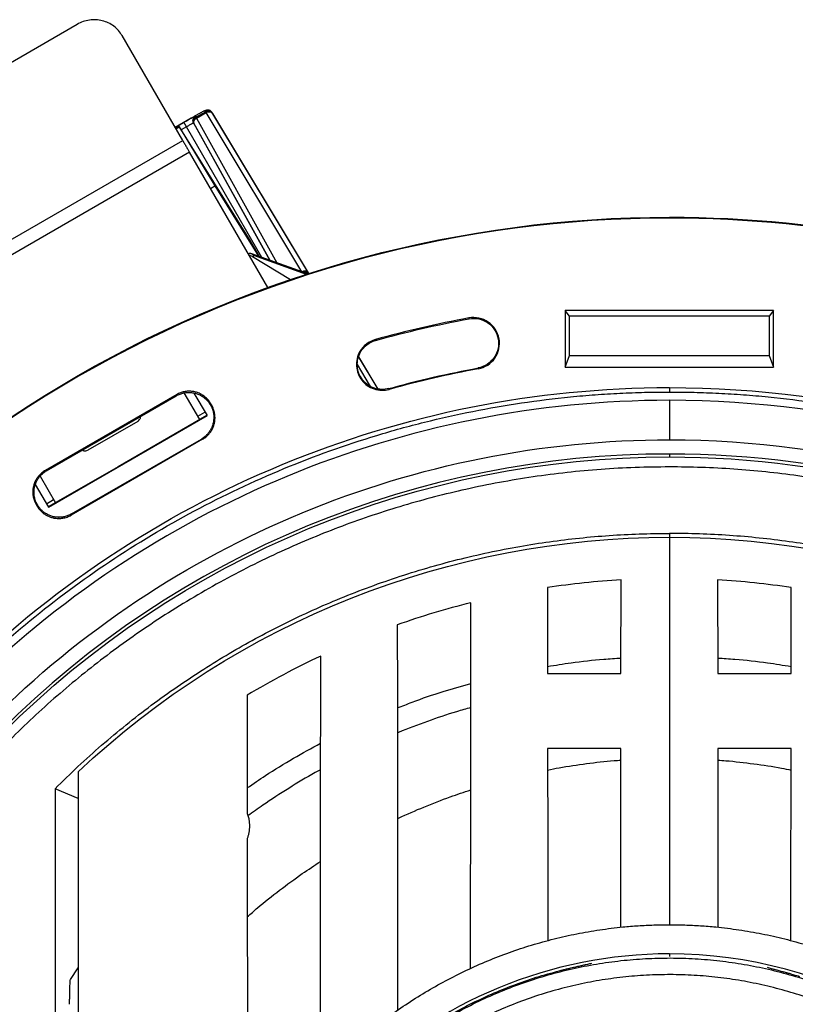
# Model space of a CAD drawing. Header units: millimetres. Extents: x 224 to 956, y 38 to 794.
# Tile 26 of 130: x 548 to 595, y 171 to 231. Entities that reach past the tile are written whole.
import ezdxf

# ---------------------------------------------------------------- set-up
doc = ezdxf.new("R2010")
doc.units = ezdxf.units.MM

msp = doc.modelspace()

# ---------------------------------------------------------------- linework, layer by layer
at = {"color": 7, "linetype": 'Continuous', "lineweight": 25}
for p, q in [((551.568, 230.363), (533.381, 219.863)), ((557.904, 223.389), (554.27, 229.683)), ((558.673, 224.848), (558.709, 224.784)), ((559.285, 225.116), (558.709, 224.784)), ((558.738, 224.734), (559.314, 225.066)), ((559.285, 225.116), (559.242, 225.191)), ((565.059, 215.496), (559.314, 225.066)), ((559.649, 225.085), (559.692, 225.011)), ((565.477, 215.386), (559.649, 225.085)), ((559.692, 225.011), (565.437, 215.44)), ((558.403, 224.725), (557.45, 224.175)), ((557.689, 224.218), (557.491, 224.104)), ((557.5, 224.088), (557.69, 224.198)), ((557.689, 224.218), (557.69, 224.198)), ((561.953, 217.376), (557.689, 224.218)), ((557.69, 224.198), (559.829, 220.661)), ((558.597, 224.378), (558.56, 224.442)), ((536.254, 210.889), (557.904, 223.389)), ((558.312, 222.683), (536.661, 210.183)), ((563.009, 214.546), (558.312, 222.683)), ((559.567, 220.509), (559.829, 220.661)), ((559.829, 220.661), (562.465, 216.432)), ((587.125, 218.725), (587.125, 218.777)), ((562.507, 216.417), (561.953, 217.376)), ((565.41, 215.371), (562.059, 216.578)), ((562.09, 216.415), (562.18, 216.474)), ((562.09, 216.415), (564.38, 215.033)), ((593.387, 213.177), (580.863, 213.177)), ((580.863, 213.177), (580.863, 209.777)), ((581.125, 212.828), (580.863, 213.177)), ((593.387, 213.177), (593.125, 212.828)), ((593.387, 209.777), (593.387, 213.177)), ((575.097, 212.672), (575.088, 212.724)), ((581.125, 210.477), (581.125, 212.828)), ((593.125, 212.828), (581.125, 212.828)), ((593.125, 212.828), (593.125, 210.477)), ((569.473, 211.427), (569.487, 211.377)), ((568.589, 210.681), (568.543, 210.708)), ((569.643, 208.452), (568.469, 210.407)), ((580.863, 209.777), (581.125, 210.477)), ((581.125, 210.477), (593.125, 210.477)), ((593.125, 210.477), (593.387, 209.777)), ((575.644, 209.722), (575.653, 209.671)), ((580.863, 209.777), (593.387, 209.777)), ((558.924, 206.622), (558.001, 208.221)), ((558.582, 208.215), (559.365, 206.858)), ((570.303, 208.435), (570.289, 208.486)), ((587.125, 208.545), (587.125, 208.277)), ((557.543, 208.124), (549.654, 203.569)), ((549.726, 203.55), (557.524, 208.052)), ((557.543, 208.124), (557.524, 208.052)), ((587.125, 207.777), (587.125, 205.406)), ((558.81, 206.819), (559.243, 207.069)), ((559.57, 207.504), (559.589, 207.575)), ((559.57, 207.504), (559.572, 207.5)), ((559.644, 207.481), (559.572, 207.5)), ((559.644, 207.481), (559.589, 207.575)), ((549.839, 201.358), (559.365, 206.858)), ((555.217, 206.507), (552.217, 204.775)), ((555.366, 206.785), (555.331, 206.804)), ((555.349, 206.814), (555.366, 206.785)), ((559.845, 206.731), (559.773, 206.751)), ((559.095, 205.435), (551.207, 200.88)), ((551.226, 200.952), (559.024, 205.454)), ((559.024, 205.454), (559.095, 205.435)), ((551.902, 204.785), (551.885, 204.814)), ((551.903, 204.825), (551.902, 204.785)), ((587.125, 204.552), (587.125, 204.377)), ((549.726, 203.55), (549.654, 203.569)), ((549.341, 203.221), (550.264, 201.622)), ((549.055, 202.715), (549.839, 201.358)), ((549.717, 201.569), (550.15, 201.819)), ((549.106, 201.523), (549.16, 201.429)), ((549.106, 201.523), (549.178, 201.504)), ((549.18, 201.5), (549.16, 201.429)), ((549.18, 201.5), (549.178, 201.504)), ((550.476, 200.751), (550.457, 200.679)), ((551.207, 200.88), (551.226, 200.952)), ((587.125, 199.549), (587.125, 176.277)), ((584.221, 191.368), (584.226, 196.992)), ((590.024, 196.992), (590.029, 191.368)), ((579.807, 196.531), (579.812, 191.368)), ((594.438, 191.368), (594.442, 196.531)), ((584.207, 176.127), (584.217, 186.856)), ((590.033, 186.856), (590.043, 176.127)), ((550.243, 184.444), (550.243, 111.11)), ((551.625, 183.867), (550.243, 184.444)), ((582.408, 173.951), (582.473, 173.966)), ((551.166, 172.993), (551.625, 173.682)), ((592.995, 173.72), (593.059, 173.702))]:
    msp.add_line(p, q, dxfattribs=at)
at = {"color": 8, "linetype": 'Continuous', "lineweight": 25}
for p, q in [((557.458, 224.162), (557.977, 224.462)), ((558.127, 224.202), (557.812, 224.02)), ((562.653, 216.364), (558.127, 224.202)), ((558.56, 224.442), (563.134, 216.191)), ((563.142, 216.188), (558.597, 224.378)), ((558.738, 224.734), (563.565, 216.036)), ((565.33, 215.339), (562.18, 216.474)), ((565.471, 215.384), (565.437, 215.44)), ((568.465, 210.392), (569.629, 208.454)), ((569.186, 208.608), (568.392, 209.93)), ((587.125, 199.784), (587.125, 199.549)), ((587.125, 174.527), (587.125, 174.377))]:
    msp.add_line(p, q, dxfattribs=at)
at = {"color": 7, "linetype": 'Continuous', "lineweight": 25, "flags": 128}
msp.add_lwpolyline([(559.357, 206.872), (554.022, 203.792), (549.831, 201.372)], dxfattribs=at)
at = {"color": 7, "linetype": 'Continuous', "lineweight": 25}
for points, knots in [([(554.27, 229.683), (554.2, 229.789), (554.061, 230.002), (553.774, 230.259), (553.445, 230.459), (553.08, 230.59), (552.695, 230.648), (552.304, 230.63), (551.919, 230.541), (551.685, 230.423), (551.568, 230.363)], [0, 0, 0, 0, 0.125, 0.25, 0.375, 0.5, 0.625, 0.75, 0.875, 1, 1, 1, 1]), ([(558.673, 224.848), (558.67, 224.847), (558.664, 224.846), (558.625, 224.826), (558.56, 224.791), (558.469, 224.742), (558.359, 224.68), (558.234, 224.61), (558.106, 224.536), (558.019, 224.486), (557.977, 224.462)], [0, 0, 0, 0, 0.116514, 0.240009, 0.368641, 0.500001, 0.631359, 0.759987, 0.883483, 1, 1, 1, 1]), ([(558.403, 224.725), (558.453, 224.754), (558.558, 224.815), (558.713, 224.903), (558.863, 224.988), (558.997, 225.063), (559.106, 225.123), (559.185, 225.164), (559.232, 225.188), (559.239, 225.19), (559.242, 225.191)], [0, 0, 0, 0, 0.116515, 0.24001, 0.368642, 0.500001, 0.631358, 0.759987, 0.883484, 1, 1, 1, 1]), ([(558.56, 224.442), (558.545, 224.477), (558.523, 224.53), (558.521, 224.608), (558.531, 224.669), (558.554, 224.725), (558.595, 224.792), (558.642, 224.825), (558.673, 224.848)], [0, 0, 0, 0, 0.2396977, 0.3685124, 0.5000017, 0.6314817, 0.7603059, 1, 1, 1, 1]), ([(558.709, 224.784), (558.678, 224.76), (558.615, 224.714), (558.564, 224.606), (558.552, 224.487), (558.582, 224.415), (558.597, 224.378)], [0, 0, 0, 0, 0.249996, 0.5, 0.749991, 1, 1, 1, 1]), ([(558.709, 224.784), (558.711, 224.781), (558.714, 224.776), (558.73, 224.748), (558.738, 224.734)], [0, 0, 0, 0, 0.500009, 1, 1, 1, 1]), ([(559.242, 225.191), (559.276, 225.206), (559.329, 225.229), (559.407, 225.232), (559.468, 225.223), (559.525, 225.202), (559.592, 225.161), (559.627, 225.115), (559.649, 225.085)], [0, 0, 0, 0, 0.239696, 0.368514, 0.5, 0.631482, 0.760301, 1, 1, 1, 1]), ([(559.692, 225.011), (559.669, 225.042), (559.621, 225.104), (559.512, 225.153), (559.393, 225.163), (559.321, 225.132), (559.285, 225.116)], [0, 0, 0, 0, 0.2500049, 0.5000002, 0.7499992, 1, 1, 1, 1]), ([(559.314, 225.066), (559.306, 225.08), (559.29, 225.108), (559.287, 225.113), (559.285, 225.116)], [0, 0, 0, 0, 0.499991, 1, 1, 1, 1]), ([(559.314, 225.066), (559.337, 225.078), (559.38, 225.1), (559.455, 225.116), (559.54, 225.116), (559.632, 225.085), (559.672, 225.035), (559.692, 225.011)], [0, 0, 0, 0, 0.16759, 0.307065, 0.50084, 0.750421, 1, 1, 1, 1]), ([(557.977, 224.462), (557.98, 224.458), (557.983, 224.452), (558.002, 224.419), (558.021, 224.386), (558.045, 224.344), (558.08, 224.284), (558.109, 224.235), (558.127, 224.202)], [0, 0, 0, 0, 0.239693, 0.368518, 0.500006, 0.631484, 0.760307, 1, 1, 1, 1]), ([(558.56, 224.442), (558.553, 224.44), (558.539, 224.434), (558.439, 224.379), (558.296, 224.299), (558.183, 224.235), (558.127, 224.202)], [0, 0, 0, 0, 0.250002, 0.500003, 0.750001, 1, 1, 1, 1]), ([(558.597, 224.378), (558.586, 224.408), (558.563, 224.467), (558.582, 224.563), (558.625, 224.637), (558.676, 224.694), (558.716, 224.72), (558.738, 224.734)], [0, 0, 0, 0, 0.2495788, 0.4991577, 0.6929293, 0.8323974, 1, 1, 1, 1]), ([(557.904, 223.389), (557.942, 223.324), (558.017, 223.194), (558.129, 222.999), (558.233, 222.819), (558.286, 222.728), (558.312, 222.683)], [0, 0, 0, 0, 0.249996, 0.499997, 0.750002, 1, 1, 1, 1]), ([(587.125, 76.777), (574.662, 76.777), (562.418, 80.058), (540.832, 92.521), (531.868, 101.484), (519.406, 123.07), (516.125, 135.315), (516.125, 160.24), (519.406, 172.484), (531.868, 194.07), (540.832, 203.034), (562.418, 215.496), (574.662, 218.777), (587.125, 218.777)], [0, 0, 0, 0, 0.1666667, 0.1666667, 0.3333333, 0.3333333, 0.5, 0.5, 0.6666667, 0.6666667, 0.8333333, 0.8333333, 1, 1, 1, 1]), ([(587.125, 218.725), (574.671, 218.725), (562.436, 215.446), (540.866, 202.993), (531.909, 194.036), (519.456, 172.466), (516.177, 160.231), (516.177, 135.324), (519.456, 123.089), (531.909, 101.518), (540.866, 92.562), (562.436, 80.108), (574.671, 76.83), (587.125, 76.83)], [0, 0, 0, 0, 0.1666667, 0.1666667, 0.3333333, 0.3333333, 0.5, 0.5, 0.6666667, 0.6666667, 0.8333333, 0.8333333, 1, 1, 1, 1]), ([(587.125, 218.777), (605.955, 218.777), (624.015, 211.297), (650.644, 184.667), (658.125, 166.607), (658.125, 128.947), (650.644, 110.887), (624.015, 84.258), (605.955, 76.777), (587.125, 76.777)], [0, 0, 0, 0, 0.25, 0.25, 0.5, 0.5, 0.75, 0.75, 1, 1, 1, 1]), ([(587.125, 76.83), (605.941, 76.83), (623.987, 84.305), (650.597, 110.915), (658.072, 128.961), (658.072, 166.593), (650.597, 184.64), (623.987, 211.25), (605.941, 218.725), (587.125, 218.725)], [0, 0, 0, 0, 0.25, 0.25, 0.5, 0.5, 0.75, 0.75, 1, 1, 1, 1]), ([(562.064, 216.576), (562.042, 216.583), (562, 216.596), (561.933, 216.597), (561.878, 216.589), (561.85, 216.575), (561.841, 216.571)], [0, 0, 0, 0, 0.290417, 0.580825, 0.87123, 1, 1, 1, 1]), ([(562.18, 216.474), (562.164, 216.497), (562.133, 216.542), (562.087, 216.565), (562.064, 216.576)], [0, 0, 0, 0, 0.499985, 1, 1, 1, 1]), ([(562.09, 216.415), (562.054, 216.434), (561.998, 216.465), (561.923, 216.473), (561.896, 216.475)], [0, 0, 0, 0, 0.627768, 1, 1, 1, 1]), ([(565.437, 215.44), (565.418, 215.464), (565.389, 215.501), (565.329, 215.53), (565.276, 215.544), (565.22, 215.546), (565.145, 215.537), (565.093, 215.512), (565.059, 215.496)], [0, 0, 0, 0, 0.2396529, 0.3684904, 0.4999978, 0.6315106, 0.7603455, 1, 1, 1, 1]), ([(575.653, 209.671), (576.058, 209.746), (576.417, 209.979), (576.883, 210.657), (576.972, 211.075), (576.822, 211.885), (576.589, 212.243), (575.911, 212.71), (575.493, 212.799), (575.088, 212.724)], [0, 0, 0, 0, 0.25, 0.25, 0.5, 0.5, 0.75, 0.75, 1, 1, 1, 1]), ([(575.097, 212.672), (575.488, 212.745), (575.892, 212.659), (576.548, 212.208), (576.773, 211.862), (576.918, 211.079), (576.832, 210.675), (576.381, 210.02), (576.035, 209.795), (575.644, 209.722)], [0, 0, 0, 0, 0.25, 0.25, 0.5, 0.5, 0.75, 0.75, 1, 1, 1, 1]), ([(568.543, 210.708), (568.389, 210.441), (568.318, 210.134), (568.36, 209.519), (568.472, 209.225), (568.849, 208.737), (569.106, 208.555), (569.691, 208.361), (570.006, 208.353), (570.303, 208.435)], [0, 0, 0, 0, 0.25, 0.25, 0.5, 0.5, 0.75, 0.75, 1, 1, 1, 1]), ([(570.289, 208.486), (570.002, 208.406), (569.698, 208.414), (569.132, 208.602), (568.884, 208.778), (568.52, 209.249), (568.411, 209.533), (568.371, 210.127), (568.44, 210.424), (568.589, 210.681)], [0, 0, 0, 0, 0.25, 0.25, 0.5, 0.5, 0.75, 0.75, 1, 1, 1, 1]), ([(587.125, 87.009), (571.009, 87.009), (555.551, 93.412), (532.759, 116.204), (526.357, 131.661), (526.357, 163.893), (532.759, 179.351), (555.551, 202.143), (571.009, 208.545), (587.125, 208.545)], [0, 0, 0, 0, 0.25, 0.25, 0.5, 0.5, 0.75, 0.75, 1, 1, 1, 1]), ([(587.125, 87.277), (586.877, 87.278), (586.382, 87.28), (585.64, 87.294), (584.898, 87.317), (584.156, 87.349), (583.415, 87.39), (582.674, 87.44), (581.934, 87.499), (580.456, 87.635), (578.244, 87.908), (575.317, 88.416), (572.419, 89.067), (568.602, 90.123), (563.935, 91.793), (558.559, 94.335), (553.459, 97.392), (548.682, 100.935), (544.276, 104.929), (540.282, 109.335), (536.74, 114.111), (533.683, 119.212), (531.14, 124.588), (529.137, 130.187), (527.692, 135.955), (526.819, 141.838), (526.528, 147.777), (526.819, 153.717), (527.692, 159.599), (529.137, 165.368), (531.14, 170.967), (533.683, 176.343), (536.74, 181.443), (540.282, 186.22), (544.276, 190.626), (548.682, 194.62), (553.459, 198.162), (558.559, 201.219), (563.935, 203.762), (568.602, 205.431), (572.419, 206.488), (575.317, 207.139), (578.244, 207.647), (580.701, 207.949), (582.674, 208.12), (584.156, 208.21), (585.64, 208.267), (586.63, 208.274), (587.125, 208.277)], [0, 0, 0, 0, 0.00391, 0.007817, 0.011724, 0.01563, 0.019536, 0.023443, 0.027351, 0.03126, 0.046889, 0.062518, 0.078147, 0.093775, 0.125023, 0.156272, 0.18752, 0.218768, 0.250016, 0.281264, 0.312512, 0.34376, 0.375008, 0.406256, 0.437504, 0.468752, 0.5, 0.531248, 0.562496, 0.593744, 0.624993, 0.656241, 0.687489, 0.718737, 0.749985, 0.781233, 0.812481, 0.843729, 0.874977, 0.906225, 0.921854, 0.937483, 0.953111, 0.96874, 0.976557, 0.98437, 0.992183, 1, 1, 1, 1]), ([(557.524, 208.052), (557.56, 208.072), (557.632, 208.111), (557.745, 208.158), (557.859, 208.196), (557.976, 208.225), (558.093, 208.244), (558.209, 208.253), (558.325, 208.254), (558.439, 208.245), (558.551, 208.228), (558.698, 208.195), (558.876, 208.132), (559.08, 208.024), (559.268, 207.882), (559.438, 207.709), (559.526, 207.573), (559.57, 207.504)], [0, 0, 0, 0, 0.052515, 0.104472, 0.155872, 0.206716, 0.257007, 0.306744, 0.35593, 0.404566, 0.452653, 0.500193, 0.595753, 0.693503, 0.793453, 0.895616, 1, 1, 1, 1]), ([(559.589, 207.575), (559.568, 207.61), (559.525, 207.68), (559.451, 207.778), (559.37, 207.868), (559.284, 207.951), (559.192, 208.026), (559.096, 208.092), (558.996, 208.151), (558.893, 208.2), (558.787, 208.242), (558.644, 208.286), (558.458, 208.321), (558.227, 208.329), (557.993, 208.3), (557.76, 208.236), (557.616, 208.161), (557.543, 208.124)], [0, 0, 0, 0, 0.052515, 0.104472, 0.155872, 0.206716, 0.257007, 0.306744, 0.35593, 0.404566, 0.452653, 0.500193, 0.595753, 0.693503, 0.793453, 0.895616, 1, 1, 1, 1]), ([(587.125, 208.545), (597.791, 208.545), (608.271, 205.737), (626.746, 195.07), (634.418, 187.399), (645.085, 168.924), (647.893, 158.444), (647.893, 137.111), (645.085, 126.631), (634.418, 108.156), (626.746, 100.484), (608.271, 89.817), (597.791, 87.009), (587.125, 87.009)], [0, 0, 0, 0, 0.1666667, 0.1666667, 0.3333333, 0.3333333, 0.5, 0.5, 0.6666667, 0.6666667, 0.8333333, 0.8333333, 1, 1, 1, 1]), ([(587.125, 208.277), (587.372, 208.276), (587.868, 208.275), (588.61, 208.26), (589.352, 208.238), (590.093, 208.206), (590.835, 208.165), (591.575, 208.115), (592.315, 208.056), (593.794, 207.919), (596.006, 207.647), (598.932, 207.139), (601.831, 206.488), (605.648, 205.431), (610.315, 203.762), (615.69, 201.219), (620.791, 198.162), (625.567, 194.62), (629.974, 190.626), (633.967, 186.22), (637.51, 181.443), (640.567, 176.343), (643.109, 170.967), (645.113, 165.368), (646.558, 159.599), (647.43, 153.717), (647.722, 147.777), (647.43, 141.838), (646.558, 135.955), (645.113, 130.187), (643.109, 124.588), (640.567, 119.212), (637.51, 114.111), (633.967, 109.335), (629.974, 104.929), (625.567, 100.935), (620.791, 97.392), (615.69, 94.335), (610.315, 91.793), (605.648, 90.123), (601.831, 89.067), (598.932, 88.416), (596.006, 87.908), (593.548, 87.605), (591.576, 87.435), (590.094, 87.344), (588.61, 87.288), (587.62, 87.281), (587.125, 87.277)], [0, 0, 0, 0, 0.00391, 0.007817, 0.011724, 0.01563, 0.019536, 0.023443, 0.027351, 0.03126, 0.046889, 0.062518, 0.078147, 0.093775, 0.125023, 0.156272, 0.18752, 0.218768, 0.250016, 0.281264, 0.312512, 0.34376, 0.375008, 0.406256, 0.437504, 0.468752, 0.5, 0.531248, 0.562496, 0.593744, 0.624993, 0.656241, 0.687489, 0.718737, 0.749985, 0.781233, 0.812481, 0.843729, 0.874977, 0.906225, 0.921854, 0.937483, 0.953111, 0.96874, 0.976557, 0.98437, 0.992183, 1, 1, 1, 1]), ([(587.125, 207.777), (571.212, 207.777), (555.95, 201.456), (533.447, 178.952), (527.125, 163.69), (527.125, 131.865), (533.447, 116.603), (555.95, 94.099), (571.212, 87.777), (587.125, 87.777)], [0, 0, 0, 0, 0.25, 0.25, 0.5, 0.5, 0.75, 0.75, 1, 1, 1, 1]), ([(587.125, 87.777), (597.657, 87.777), (608.004, 90.55), (626.246, 101.082), (633.82, 108.656), (644.352, 126.898), (647.125, 137.245), (647.125, 158.309), (644.352, 168.656), (633.82, 186.898), (626.246, 194.473), (608.004, 205.005), (597.657, 207.777), (587.125, 207.777)], [0, 0, 0, 0, 0.1666667, 0.1666667, 0.3333333, 0.3333333, 0.5, 0.5, 0.6666667, 0.6666667, 0.8333333, 0.8333333, 1, 1, 1, 1]), ([(559.572, 207.5), (559.591, 207.466), (559.628, 207.398), (559.673, 207.292), (559.71, 207.184), (559.739, 207.075), (559.759, 206.967), (559.771, 206.858), (559.772, 206.786), (559.773, 206.751)], [0, 0, 0, 0, 0.14911, 0.296131, 0.441065, 0.583916, 0.724687, 0.86338, 1, 1, 1, 1]), ([(559.845, 206.731), (559.844, 206.773), (559.841, 206.857), (559.825, 206.984), (559.798, 207.111), (559.759, 207.237), (559.708, 207.362), (559.665, 207.441), (559.644, 207.481)], [0, 0, 0, 0, 0.159592, 0.322008, 0.487251, 0.655328, 0.826242, 1, 1, 1, 1]), ([(555.217, 206.507), (555.246, 206.539), (555.304, 206.602), (555.354, 206.679), (555.38, 206.742), (555.371, 206.771), (555.366, 206.785)], [0, 0, 0, 0, 0.24955, 0.499476, 0.749669, 1, 1, 1, 1]), ([(559.773, 206.751), (559.772, 206.713), (559.771, 206.639), (559.757, 206.527), (559.737, 206.417), (559.708, 206.309), (559.671, 206.203), (559.626, 206.1), (559.561, 205.979), (559.47, 205.841), (559.343, 205.695), (559.195, 205.562), (559.081, 205.49), (559.024, 205.454)], [0, 0, 0, 0, 0.071427, 0.142849, 0.214268, 0.285686, 0.357105, 0.428528, 0.499957, 0.620196, 0.74361, 0.870209, 1, 1, 1, 1]), ([(559.095, 205.435), (559.129, 205.455), (559.195, 205.495), (559.287, 205.565), (559.373, 205.639), (559.452, 205.719), (559.523, 205.803), (559.588, 205.891), (559.661, 206.007), (559.735, 206.157), (559.797, 206.343), (559.837, 206.535), (559.842, 206.666), (559.845, 206.731)], [0, 0, 0, 0, 0.074597, 0.148148, 0.220656, 0.292122, 0.362548, 0.431934, 0.500284, 0.62522, 0.750144, 0.875067, 1, 1, 1, 1]), ([(587.125, 90.148), (571.841, 90.148), (557.182, 96.22), (535.568, 117.835), (529.496, 132.494), (529.496, 163.061), (535.568, 177.72), (557.182, 199.334), (571.841, 205.406), (587.125, 205.406)], [0, 0, 0, 0, 0.25, 0.25, 0.5, 0.5, 0.75, 0.75, 1, 1, 1, 1]), ([(587.125, 205.406), (597.24, 205.406), (607.179, 202.743), (624.7, 192.627), (631.975, 185.352), (642.091, 167.831), (644.754, 157.893), (644.754, 137.662), (642.091, 127.723), (631.975, 110.202), (624.7, 102.927), (607.179, 92.811), (597.24, 90.148), (587.125, 90.148)], [0, 0, 0, 0, 0.1666667, 0.1666667, 0.3333333, 0.3333333, 0.5, 0.5, 0.6666667, 0.6666667, 0.8333333, 0.8333333, 1, 1, 1, 1]), ([(551.902, 204.785), (551.912, 204.774), (551.932, 204.752), (552, 204.742), (552.092, 204.747), (552.175, 204.766), (552.217, 204.775)], [0, 0, 0, 0, 0.250331, 0.500524, 0.75045, 1, 1, 1, 1]), ([(587.125, 204.552), (572.068, 204.552), (557.626, 198.57), (536.332, 177.276), (530.35, 162.834), (530.35, 132.72), (536.332, 118.278), (557.626, 96.984), (572.068, 91.002), (587.125, 91.002)], [0, 0, 0, 0, 0.25, 0.25, 0.5, 0.5, 0.75, 0.75, 1, 1, 1, 1]), ([(587.125, 91.177), (572.114, 91.177), (557.717, 97.141), (536.488, 118.369), (530.525, 132.766), (530.525, 162.788), (536.488, 177.185), (557.717, 198.414), (572.114, 204.377), (587.125, 204.377)], [0, 0, 0, 0, 0.25, 0.25, 0.5, 0.5, 0.75, 0.75, 1, 1, 1, 1]), ([(587.125, 91.002), (597.091, 91.002), (606.882, 93.626), (624.143, 103.592), (631.31, 110.759), (641.276, 128.02), (643.9, 137.811), (643.9, 157.743), (641.276, 167.534), (631.31, 184.795), (624.143, 191.963), (606.882, 201.929), (597.091, 204.552), (587.125, 204.552)], [0, 0, 0, 0, 0.1666667, 0.1666667, 0.3333333, 0.3333333, 0.5, 0.5, 0.6666667, 0.6666667, 0.8333333, 0.8333333, 1, 1, 1, 1]), ([(587.125, 204.377), (597.06, 204.377), (606.821, 201.762), (624.029, 191.827), (631.174, 184.681), (641.109, 167.473), (643.725, 157.712), (643.725, 137.842), (641.109, 128.081), (631.174, 110.873), (624.029, 103.728), (606.821, 93.793), (597.06, 91.177), (587.125, 91.177)], [0, 0, 0, 0, 0.1666667, 0.1666667, 0.3333333, 0.3333333, 0.5, 0.5, 0.6666667, 0.6666667, 0.8333333, 0.8333333, 1, 1, 1, 1]), ([(587.125, 203.777), (586.441, 203.77), (585.072, 203.756), (583.023, 203.638), (580.978, 203.452), (578.942, 203.189), (576.917, 202.852), (574.944, 202.449), (573.025, 201.985), (571.161, 201.465), (569.315, 200.882), (567.491, 200.234), (565.654, 199.51), (563.808, 198.706), (561.957, 197.817), (560.141, 196.861), (558.36, 195.84), (556.618, 194.753), (554.95, 193.626), (553.354, 192.463), (551.83, 191.269), (550.349, 190.024), (548.911, 188.728), (547.491, 187.356), (546.093, 185.906), (544.724, 184.377), (543.411, 182.799), (542.157, 181.173), (540.963, 179.503), (539.853, 177.823), (538.824, 176.138), (537.873, 174.452), (536.981, 172.734), (536.149, 170.987), (535.362, 169.176), (534.625, 167.302), (533.945, 165.365), (533.336, 163.404), (532.8, 161.423), (532.336, 159.423), (531.954, 157.446), (531.648, 155.495), (531.414, 153.574), (531.247, 151.645), (531.147, 149.712), (531.113, 147.738), (531.15, 145.725), (531.263, 143.675), (531.451, 141.631), (531.713, 139.595), (532.05, 137.57), (532.453, 135.597), (532.917, 133.677), (533.437, 131.813), (534.021, 129.968), (534.668, 128.143), (535.392, 126.306), (536.196, 124.46), (537.085, 122.61), (538.041, 120.793), (539.062, 119.012), (540.149, 117.271), (541.276, 115.602), (542.439, 114.006), (543.633, 112.483), (544.878, 111.001), (546.174, 109.563), (547.546, 108.143), (548.996, 106.746), (550.525, 105.376), (552.103, 104.063), (553.729, 102.809), (555.399, 101.616), (557.079, 100.506), (558.764, 99.477), (560.45, 98.526), (562.168, 97.634), (563.915, 96.801), (565.726, 96.014), (567.6, 95.278), (569.537, 94.598), (571.498, 93.989), (573.479, 93.452), (575.479, 92.989), (577.456, 92.606), (579.407, 92.3), (581.328, 92.067), (583.257, 91.901), (585.19, 91.797), (586.48, 91.784), (587.125, 91.777)], [0, 0, 0, 0, 0.011667, 0.023333, 0.035, 0.046667, 0.058333, 0.07, 0.081, 0.092, 0.103, 0.114, 0.125, 0.136667, 0.148333, 0.16, 0.171667, 0.183333, 0.195, 0.206, 0.217, 0.228, 0.239, 0.25, 0.261667, 0.273333, 0.285, 0.296667, 0.308333, 0.32, 0.331, 0.342, 0.353, 0.364, 0.375, 0.386667, 0.398333, 0.41, 0.421667, 0.433333, 0.445, 0.456, 0.467, 0.478, 0.489, 0.5, 0.511667, 0.523333, 0.535, 0.546667, 0.558333, 0.57, 0.581, 0.592, 0.603, 0.614, 0.625, 0.636667, 0.648333, 0.66, 0.671667, 0.683333, 0.695, 0.706, 0.717, 0.728, 0.739, 0.75, 0.761667, 0.773333, 0.785, 0.796667, 0.808333, 0.82, 0.831, 0.842, 0.853, 0.864, 0.875, 0.886667, 0.898333, 0.91, 0.921667, 0.933333, 0.945, 0.956, 0.967, 0.978, 0.989, 1, 1, 1, 1]), ([(549.654, 203.569), (549.619, 203.548), (549.549, 203.505), (549.452, 203.431), (549.361, 203.35), (549.279, 203.264), (549.204, 203.172), (549.137, 203.076), (549.079, 202.976), (549.029, 202.873), (548.988, 202.767), (548.944, 202.624), (548.908, 202.438), (548.9, 202.207), (548.929, 201.973), (548.994, 201.74), (549.068, 201.596), (549.106, 201.523)], [0, 0, 0, 0, 0.052515, 0.104472, 0.155872, 0.206716, 0.257007, 0.306744, 0.35593, 0.404566, 0.452653, 0.500193, 0.595753, 0.693503, 0.793453, 0.895616, 1, 1, 1, 1]), ([(549.178, 201.504), (549.158, 201.54), (549.119, 201.612), (549.071, 201.725), (549.033, 201.839), (549.005, 201.956), (548.986, 202.073), (548.977, 202.189), (548.976, 202.305), (548.984, 202.419), (549.001, 202.531), (549.035, 202.678), (549.097, 202.856), (549.206, 203.06), (549.348, 203.248), (549.52, 203.418), (549.657, 203.506), (549.726, 203.55)], [0, 0, 0, 0, 0.052515, 0.104472, 0.155872, 0.206716, 0.257007, 0.306744, 0.35593, 0.404566, 0.452653, 0.500193, 0.595753, 0.693503, 0.793453, 0.895616, 1, 1, 1, 1]), ([(587.125, 91.777), (587.809, 91.784), (589.177, 91.799), (591.227, 91.916), (593.271, 92.103), (595.307, 92.366), (597.332, 92.703), (599.305, 93.106), (601.225, 93.57), (603.089, 94.089), (604.934, 94.673), (606.759, 95.32), (608.596, 96.044), (610.442, 96.849), (612.292, 97.737), (614.109, 98.693), (615.89, 99.715), (617.631, 100.801), (619.3, 101.929), (620.896, 103.092), (622.419, 104.285), (623.901, 105.531), (625.339, 106.827), (626.759, 108.199), (628.156, 109.648), (629.526, 111.177), (630.839, 112.756), (632.093, 114.381), (633.286, 116.051), (634.396, 117.732), (635.425, 119.417), (636.376, 121.103), (637.269, 122.82), (638.101, 124.568), (638.888, 126.379), (639.624, 128.253), (640.305, 130.19), (640.913, 132.15), (641.45, 134.132), (641.913, 136.132), (642.296, 138.109), (642.602, 140.059), (642.835, 141.981), (643.002, 143.909), (643.102, 145.842), (643.137, 147.816), (643.1, 149.83), (642.987, 151.88), (642.799, 153.924), (642.536, 155.96), (642.199, 157.985), (641.796, 159.958), (641.332, 161.877), (640.813, 163.742), (640.229, 165.587), (639.582, 167.411), (638.858, 169.248), (638.053, 171.094), (637.165, 172.945), (636.209, 174.761), (635.187, 176.542), (634.101, 178.284), (632.973, 179.952), (631.81, 181.548), (630.617, 183.072), (629.371, 184.553), (628.075, 185.991), (626.703, 187.411), (625.254, 188.809), (623.725, 190.178), (622.146, 191.491), (620.521, 192.745), (618.851, 193.939), (617.17, 195.049), (615.485, 196.078), (613.799, 197.029), (612.082, 197.921), (610.334, 198.753), (608.523, 199.54), (606.649, 200.277), (604.712, 200.957), (602.752, 201.566), (600.77, 202.102), (598.77, 202.566), (596.793, 202.948), (594.843, 203.254), (592.921, 203.488), (590.993, 203.654), (589.06, 203.758), (587.77, 203.771), (587.125, 203.777)], [0, 0, 0, 0, 0.011667, 0.023333, 0.035, 0.046667, 0.058333, 0.07, 0.081, 0.092, 0.103, 0.114, 0.125, 0.136667, 0.148333, 0.16, 0.171667, 0.183333, 0.195, 0.206, 0.217, 0.228, 0.239, 0.25, 0.261667, 0.273333, 0.285, 0.296667, 0.308333, 0.32, 0.331, 0.342, 0.353, 0.364, 0.375, 0.386667, 0.398333, 0.41, 0.421667, 0.433333, 0.445, 0.456, 0.467, 0.478, 0.489, 0.5, 0.511667, 0.523333, 0.535, 0.546667, 0.558333, 0.57, 0.581, 0.592, 0.603, 0.614, 0.625, 0.636667, 0.648333, 0.66, 0.671667, 0.683333, 0.695, 0.706, 0.717, 0.728, 0.739, 0.75, 0.761667, 0.773333, 0.785, 0.796667, 0.808333, 0.82, 0.831, 0.842, 0.853, 0.864, 0.875, 0.886667, 0.898333, 0.91, 0.921667, 0.933333, 0.945, 0.956, 0.967, 0.978, 0.989, 1, 1, 1, 1]), ([(549.16, 201.429), (549.181, 201.395), (549.221, 201.329), (549.29, 201.237), (549.365, 201.151), (549.445, 201.072), (549.529, 201), (549.617, 200.936), (549.733, 200.863), (549.883, 200.789), (550.069, 200.727), (550.261, 200.687), (550.392, 200.682), (550.457, 200.679)], [0, 0, 0, 0, 0.074597, 0.148148, 0.220656, 0.292122, 0.362548, 0.431934, 0.500284, 0.62522, 0.750144, 0.875067, 1, 1, 1, 1]), ([(550.476, 200.751), (550.439, 200.752), (550.364, 200.753), (550.253, 200.766), (550.143, 200.787), (550.035, 200.816), (549.929, 200.853), (549.826, 200.898), (549.705, 200.962), (549.567, 201.054), (549.421, 201.181), (549.287, 201.329), (549.216, 201.443), (549.18, 201.5)], [0, 0, 0, 0, 0.071427, 0.142849, 0.214268, 0.285686, 0.357105, 0.428528, 0.499957, 0.620196, 0.74361, 0.870209, 1, 1, 1, 1]), ([(550.457, 200.679), (550.499, 200.68), (550.583, 200.682), (550.71, 200.699), (550.837, 200.726), (550.963, 200.765), (551.087, 200.816), (551.167, 200.859), (551.207, 200.88)], [0, 0, 0, 0, 0.1595924, 0.3220076, 0.487251, 0.6553276, 0.8262424, 1, 1, 1, 1]), ([(551.226, 200.952), (551.192, 200.933), (551.124, 200.896), (551.017, 200.851), (550.91, 200.813), (550.801, 200.785), (550.692, 200.765), (550.584, 200.753), (550.512, 200.752), (550.476, 200.751)], [0, 0, 0, 0, 0.14911, 0.296131, 0.441065, 0.583916, 0.724687, 0.86338, 1, 1, 1, 1]), ([(550.243, 184.444), (550.698, 184.892), (551.607, 185.787), (553.031, 187.065), (554.499, 188.293), (556.011, 189.465), (557.565, 190.581), (559.129, 191.619), (560.698, 192.582), (562.268, 193.471), (563.867, 194.306), (565.495, 195.084), (567.182, 195.821), (568.928, 196.509), (570.733, 197.146), (572.56, 197.715), (574.406, 198.217), (576.27, 198.651), (578.113, 199.009), (579.931, 199.295), (581.722, 199.513), (583.519, 199.669), (585.321, 199.766), (586.523, 199.778), (587.125, 199.784)], [0, 0, 0, 0, 0.046667, 0.093333, 0.14, 0.186666, 0.233333, 0.279999, 0.323999, 0.368, 0.412, 0.456, 0.5, 0.546667, 0.593333, 0.64, 0.686666, 0.733333, 0.779999, 0.823999, 0.868, 0.912, 0.956, 1, 1, 1, 1]), ([(624.006, 184.444), (623.552, 184.892), (622.643, 185.787), (621.218, 187.065), (619.751, 188.293), (618.239, 189.465), (616.684, 190.581), (615.12, 191.619), (613.551, 192.582), (611.982, 193.471), (610.382, 194.306), (608.755, 195.084), (607.068, 195.821), (605.322, 196.509), (603.517, 197.146), (601.69, 197.715), (599.843, 198.217), (597.98, 198.651), (596.137, 199.009), (594.319, 199.295), (592.528, 199.513), (590.73, 199.669), (588.929, 199.766), (587.726, 199.778), (587.125, 199.784)], [0, 0, 0, 0, 0.046667, 0.093333, 0.14, 0.186666, 0.233333, 0.279999, 0.323999, 0.368, 0.412, 0.456, 0.5, 0.546667, 0.593333, 0.64, 0.686666, 0.733333, 0.779999, 0.823999, 0.868, 0.912, 0.956, 1, 1, 1, 1]), ([(575.19, 173.658), (575.192, 175.663), (575.195, 180.108), (575.202, 187.427), (575.207, 192.741), (575.209, 195.616)], [0, 0, 0, 0, 0.273931, 0.607264, 1, 1, 1, 1]), ([(570.79, 194.293), (570.792, 192.246), (570.796, 188.388), (570.801, 182.457), (570.805, 176.788), (570.808, 172.929), (570.809, 171.145)], [0, 0, 0, 0, 0.265276, 0.5, 0.768777, 1, 1, 1, 1]), ([(566.173, 167.098), (566.174, 168.368), (566.176, 171.044), (566.179, 175.264), (566.183, 180.189), (566.187, 185.951), (566.191, 190.17), (566.192, 192.413)], [0, 0, 0, 0, 0.150473, 0.317139, 0.5, 0.734187, 1, 1, 1, 1]), ([(579.811, 191.791), (580.283, 191.867), (581.403, 192.05), (582.875, 192.216), (583.876, 192.276), (584.221, 192.297)], [0, 0, 0, 0, 0.322491, 0.766412, 1, 1, 1, 1]), ([(590.028, 192.297), (590.373, 192.276), (591.375, 192.216), (592.847, 192.05), (593.967, 191.867), (594.438, 191.791)], [0, 0, 0, 0, 0.233588, 0.677509, 1, 1, 1, 1]), ([(579.812, 191.368), (580.549, 191.368), (582.018, 191.368), (583.488, 191.368), (584.221, 191.368)], [0, 0, 0, 0, 0.501457, 1, 1, 1, 1]), ([(590.029, 191.368), (590.762, 191.368), (592.231, 191.368), (593.701, 191.368), (594.438, 191.368)], [0, 0, 0, 0, 0.498543, 1, 1, 1, 1]), ([(570.795, 189.296), (571.088, 189.413), (571.991, 189.776), (573.462, 190.276), (574.649, 190.617), (575.205, 190.776)], [0, 0, 0, 0, 0.203687, 0.627282, 1, 1, 1, 1]), ([(561.774, 190.06), (561.775, 188.838), (561.777, 186.471), (561.778, 184.103), (561.779, 182.957)], [0, 0, 0, 0, 0.516043, 1, 1, 1, 1]), ([(575.204, 189.316), (574.92, 189.237), (574.041, 188.992), (572.595, 188.492), (571.409, 188.063), (570.819, 187.808), (570.796, 187.798)], [0, 0, 0, 0, 0.189545, 0.586604, 0.983662, 1, 1, 1, 1]), ([(561.778, 184.494), (562.143, 184.745), (563.049, 185.37), (564.518, 186.272), (565.642, 186.885), (566.188, 187.184)], [0, 0, 0, 0, 0.257175, 0.638626, 1, 1, 1, 1]), ([(584.217, 186.856), (583.486, 186.856), (582.019, 186.856), (580.552, 186.856), (579.816, 186.856)], [0, 0, 0, 0, 0.498191, 1, 1, 1, 1]), ([(579.816, 186.856), (579.818, 184.776), (579.821, 180.933), (579.825, 177.09), (579.826, 175.327)], [0, 0, 0, 0, 0.54124, 1, 1, 1, 1]), ([(594.434, 186.856), (593.698, 186.856), (592.231, 186.856), (590.764, 186.856), (590.033, 186.856)], [0, 0, 0, 0, 0.501809, 1, 1, 1, 1]), ([(594.423, 175.327), (594.425, 177.09), (594.428, 180.933), (594.432, 184.776), (594.434, 186.856)], [0, 0, 0, 0, 0.45876, 1, 1, 1, 1]), ([(579.817, 185.568), (580.046, 185.615), (580.819, 185.772), (582.149, 185.96), (583.387, 186.11), (584.078, 186.152), (584.216, 186.161)], [0, 0, 0, 0, 0.157992, 0.532392, 0.906792, 1, 1, 1, 1]), ([(590.034, 186.16), (590.192, 186.15), (590.913, 186.106), (592.191, 185.948), (593.5, 185.761), (594.243, 185.608), (594.433, 185.569)], [0, 0, 0, 0, 0.106813, 0.488035, 0.869256, 1, 1, 1, 1]), ([(551.625, 185.461), (551.625, 183.818), (551.625, 180.639), (551.625, 174.28), (551.625, 167.938), (551.625, 161.578), (551.625, 156.795), (551.625, 152.06), (551.625, 148.88), (551.625, 147.302)], [0, 0, 0, 0, 0.129167, 0.249999, 0.499994, 0.627799, 0.749992, 0.875981, 1, 1, 1, 1]), ([(566.187, 185.586), (566.08, 185.529), (565.428, 185.181), (564.27, 184.474), (562.918, 183.608), (562.119, 183.027), (561.819, 182.809)], [0, 0, 0, 0, 0.070304, 0.427875, 0.785445, 1, 1, 1, 1]), ([(570.8, 182.643), (570.823, 182.655), (571.343, 182.911), (572.399, 183.356), (573.841, 183.93), (574.788, 184.242), (575.199, 184.377)], [0, 0, 0, 0, 0.01621, 0.367691, 0.725561, 1, 1, 1, 1]), ([(561.779, 182.957), (561.793, 182.917), (561.821, 182.836), (561.854, 182.713), (561.885, 182.567), (561.907, 182.398), (561.916, 182.206), (561.908, 182.014), (561.882, 181.824), (561.842, 181.636), (561.801, 181.515), (561.78, 181.454)], [0, 0, 0, 0, 0.083389, 0.166432, 0.249414, 0.374902, 0.500027, 0.624914, 0.749551, 0.87485, 1, 1, 1, 1]), ([(561.78, 181.454), (561.782, 179.65), (561.784, 176.214), (561.788, 170.978), (561.791, 165.91), (561.792, 162.473), (561.793, 160.836)], [0, 0, 0, 0, 0.262543, 0.5, 0.761866, 1, 1, 1, 1]), ([(561.784, 176.749), (561.987, 176.93), (562.613, 177.485), (563.714, 178.353), (564.975, 179.286), (565.815, 179.835), (566.183, 180.076)], [0, 0, 0, 0, 0.1479394, 0.4546551, 0.7613707, 1, 1, 1, 1]), ([(587.125, 119.277), (586.969, 119.278), (586.658, 119.279), (586.192, 119.291), (585.726, 119.31), (585.261, 119.337), (584.796, 119.371), (584.022, 119.441), (582.941, 119.574), (581.562, 119.814), (580.197, 120.12), (578.399, 120.618), (576.201, 121.404), (573.668, 122.602), (571.266, 124.042), (569.016, 125.711), (566.94, 127.592), (565.059, 129.668), (563.39, 131.918), (561.95, 134.321), (560.752, 136.853), (559.808, 139.491), (559.127, 142.208), (558.716, 144.979), (558.579, 147.777), (558.716, 150.575), (559.127, 153.346), (559.808, 156.064), (560.752, 158.701), (561.95, 161.234), (563.39, 163.636), (565.059, 165.887), (566.94, 167.962), (569.016, 169.843), (571.266, 171.512), (573.668, 172.952), (576.201, 174.15), (578.399, 174.937), (580.197, 175.434), (581.562, 175.741), (582.941, 175.98), (584.176, 176.133), (585.26, 176.221), (586.192, 176.268), (586.814, 176.274), (587.125, 176.277)], [0, 0, 0, 0, 0.0052124, 0.010422, 0.0156302, 0.0208383, 0.0260479, 0.0312603, 0.0468891, 0.0625178, 0.0781466, 0.0937753, 0.1250234, 0.1562715, 0.1875196, 0.2187677, 0.2500158, 0.2812639, 0.312512, 0.3437601, 0.3750082, 0.4062563, 0.4375043, 0.4687524, 0.5000005, 0.5312486, 0.5624967, 0.5937448, 0.6249929, 0.656241, 0.6874891, 0.7187372, 0.7499853, 0.7812333, 0.8124814, 0.8437295, 0.8749776, 0.9062257, 0.9218545, 0.9374832, 0.953112, 0.9687407, 0.9791624, 0.9895784, 1, 1, 1, 1]), ([(587.125, 176.277), (587.28, 176.277), (587.591, 176.275), (588.057, 176.263), (588.523, 176.244), (588.989, 176.218), (589.454, 176.183), (590.228, 176.113), (591.308, 175.98), (592.687, 175.741), (594.053, 175.434), (595.85, 174.937), (598.049, 174.15), (600.581, 172.952), (602.984, 171.512), (605.234, 169.843), (607.31, 167.962), (609.191, 165.887), (610.86, 163.636), (612.3, 161.234), (613.498, 158.701), (614.441, 156.064), (615.122, 153.346), (615.533, 150.575), (615.671, 147.777), (615.533, 144.979), (615.122, 142.208), (614.441, 139.491), (613.498, 136.853), (612.3, 134.321), (610.86, 131.918), (609.191, 129.668), (607.31, 127.592), (605.234, 125.711), (602.984, 124.042), (600.581, 122.602), (598.049, 121.404), (595.85, 120.618), (594.053, 120.12), (592.687, 119.814), (591.308, 119.574), (590.074, 119.422), (588.989, 119.334), (588.057, 119.286), (587.436, 119.28), (587.125, 119.277)], [0, 0, 0, 0, 0.0052124, 0.010422, 0.0156302, 0.0208383, 0.0260479, 0.0312603, 0.0468891, 0.0625178, 0.0781466, 0.0937753, 0.1250234, 0.1562715, 0.1875196, 0.2187677, 0.2500158, 0.2812639, 0.312512, 0.3437601, 0.3750082, 0.4062563, 0.4375043, 0.4687524, 0.5000005, 0.5312486, 0.5624967, 0.5937448, 0.6249929, 0.656241, 0.6874891, 0.7187372, 0.7499853, 0.7812333, 0.8124814, 0.8437295, 0.8749776, 0.9062257, 0.9218545, 0.9374832, 0.953112, 0.9687407, 0.9791624, 0.9895784, 1, 1, 1, 1]), ([(587.125, 174.527), (580.03, 174.527), (573.226, 171.709), (563.193, 161.676), (560.375, 154.872), (560.375, 140.683), (563.193, 133.879), (573.226, 123.846), (580.03, 121.027), (587.125, 121.027)], [0, 0, 0, 0, 0.25, 0.25, 0.5, 0.5, 0.75, 0.75, 1, 1, 1, 1]), ([(587.125, 121.027), (596.68, 121.027), (605.513, 126.127), (615.069, 142.678), (615.069, 152.877), (605.513, 169.428), (596.68, 174.527), (587.125, 174.527)], [0, 0, 0, 0, 0.3333333, 0.3333333, 0.6666667, 0.6666667, 1, 1, 1, 1]), ([(560.632, 148.397), (560.652, 148.892), (560.691, 149.882), (560.855, 151.361), (561.096, 152.828), (561.421, 154.28), (561.826, 155.711), (562.31, 157.117), (562.873, 158.493), (563.512, 159.836), (564.225, 161.141), (565.011, 162.404), (565.866, 163.621), (566.787, 164.788), (567.773, 165.902), (568.82, 166.958), (569.924, 167.955), (571.083, 168.887), (572.292, 169.754), (573.547, 170.551), (574.845, 171.276), (576.182, 171.928), (577.554, 172.503), (578.955, 173.001), (580.382, 173.42), (581.831, 173.757), (583.296, 174.013), (584.773, 174.187), (586.257, 174.277), (587.744, 174.284), (589.23, 174.207), (590.708, 174.048), (592.176, 173.806), (593.627, 173.481), (595.058, 173.076), (596.464, 172.592), (597.841, 172.029), (599.184, 171.39), (600.489, 170.677), (601.752, 169.891), (602.969, 169.036), (604.136, 168.115), (605.249, 167.129), (606.306, 166.082), (607.302, 164.978), (608.235, 163.819), (609.101, 162.61), (609.898, 161.355), (610.624, 160.057), (611.275, 158.72), (611.851, 157.348), (612.349, 155.947), (612.767, 154.52), (613.105, 153.071), (613.361, 151.606), (613.533, 150.129), (613.628, 148.645), (613.621, 147.653), (613.618, 147.158)], [0, 0, 0, 0, 0.017857, 0.035714, 0.053571, 0.071429, 0.089286, 0.107143, 0.125, 0.142857, 0.160714, 0.178571, 0.196429, 0.214286, 0.232143, 0.25, 0.267857, 0.285714, 0.303571, 0.321429, 0.339286, 0.357143, 0.375, 0.392857, 0.410714, 0.428571, 0.446429, 0.464286, 0.482143, 0.5, 0.517857, 0.535714, 0.553571, 0.571429, 0.589286, 0.607143, 0.625, 0.642857, 0.660714, 0.678571, 0.696429, 0.714286, 0.732143, 0.75, 0.767857, 0.785714, 0.803571, 0.821429, 0.839286, 0.857143, 0.875, 0.892857, 0.910714, 0.928571, 0.946429, 0.964286, 0.982143, 1, 1, 1, 1]), ([(580.513, 173.511), (580.587, 173.53), (580.732, 173.567), (580.942, 173.619), (581.18, 173.676), (581.439, 173.736), (581.706, 173.796), (581.942, 173.848), (582.142, 173.891), (582.306, 173.927), (582.374, 173.943), (582.408, 173.951)], [0, 0, 0, 0, 0.087301, 0.170835, 0.250608, 0.375923, 0.500422, 0.620304, 0.743513, 0.870071, 1, 1, 1, 1]), ([(560.562, 148.398), (560.581, 148.876), (560.618, 149.832), (560.772, 151.259), (560.997, 152.677), (561.3, 154.08), (561.678, 155.464), (562.13, 156.826), (562.654, 158.162), (563.251, 159.468), (563.916, 160.739), (564.65, 161.973), (565.449, 163.165), (566.311, 164.313), (567.233, 165.412), (568.214, 166.46), (569.25, 167.453), (570.338, 168.389), (571.475, 169.265), (572.657, 170.078), (573.882, 170.827), (575.145, 171.508), (576.444, 172.12), (577.773, 172.66), (579.129, 173.132), (580.051, 173.385), (580.513, 173.511)], [0, 0, 0, 0, 0.041667, 0.083333, 0.125, 0.166667, 0.208333, 0.25, 0.291667, 0.333333, 0.375, 0.416667, 0.458333, 0.5, 0.541667, 0.583333, 0.625, 0.666667, 0.708333, 0.75, 0.791667, 0.833333, 0.875, 0.916667, 0.958333, 1, 1, 1, 1]), ([(593.059, 173.702), (593.093, 173.693), (593.16, 173.673), (593.323, 173.63), (593.521, 173.577), (593.728, 173.521), (593.929, 173.466), (594.116, 173.414), (594.341, 173.35), (594.615, 173.271), (594.824, 173.207), (594.932, 173.174)], [0, 0, 0, 0, 0.130134, 0.25689, 0.380287, 0.50035, 0.583281, 0.666578, 0.750248, 0.870913, 1, 1, 1, 1]), ([(551.116, 171.495), (551.116, 171.59), (551.117, 171.78), (551.12, 172.055), (551.124, 172.309), (551.13, 172.534), (551.138, 172.722), (551.147, 172.865), (551.156, 172.963), (551.163, 172.983), (551.166, 172.993)], [0, 0, 0, 0, 0.124964, 0.249933, 0.374913, 0.499904, 0.62491, 0.749931, 0.874961, 1, 1, 1, 1]), ([(612.618, 147.181), (612.621, 147.658), (612.628, 148.612), (612.537, 150.04), (612.371, 151.462), (612.124, 152.872), (611.799, 154.265), (611.397, 155.639), (610.918, 156.987), (610.364, 158.307), (609.737, 159.593), (609.039, 160.843), (608.272, 162.051), (607.438, 163.214), (606.541, 164.329), (605.582, 165.391), (604.566, 166.399), (603.494, 167.347), (602.371, 168.234), (601.2, 169.057), (599.985, 169.813), (598.729, 170.499), (597.437, 171.114), (596.112, 171.655), (594.759, 172.122), (593.382, 172.511), (591.985, 172.823), (590.573, 173.057), (589.15, 173.21), (587.721, 173.284), (586.29, 173.277), (584.862, 173.19), (583.44, 173.023), (582.03, 172.777), (580.637, 172.452), (579.263, 172.049), (577.915, 171.57), (576.595, 171.016), (575.309, 170.39), (574.059, 169.691), (572.851, 168.924), (571.688, 168.091), (570.573, 167.193), (569.511, 166.235), (568.503, 165.218), (567.555, 164.146), (566.668, 163.023), (565.845, 161.852), (565.089, 160.637), (564.403, 159.381), (563.788, 158.089), (563.247, 156.764), (562.78, 155.411), (562.391, 154.034), (562.078, 152.638), (561.846, 151.226), (561.688, 149.803), (561.651, 148.85), (561.632, 148.373)], [0, 0, 0, 0, 0.017857, 0.035714, 0.053571, 0.071429, 0.089286, 0.107143, 0.125, 0.142857, 0.160714, 0.178571, 0.196429, 0.214286, 0.232143, 0.25, 0.267857, 0.285714, 0.303571, 0.321429, 0.339286, 0.357143, 0.375, 0.392857, 0.410714, 0.428571, 0.446429, 0.464286, 0.482143, 0.5, 0.517857, 0.535714, 0.553571, 0.571429, 0.589286, 0.607143, 0.625, 0.642857, 0.660714, 0.678571, 0.696429, 0.714286, 0.732143, 0.75, 0.767857, 0.785714, 0.803571, 0.821429, 0.839286, 0.857143, 0.875, 0.892857, 0.910714, 0.928571, 0.946429, 0.964286, 0.982143, 1, 1, 1, 1])]:
    msp.add_open_spline(points, degree=3, knots=knots, dxfattribs=at)
at = {"color": 8, "linetype": 'Continuous', "lineweight": 25}
for points, knots in [([(562.18, 216.474), (562.155, 216.5), (562.106, 216.552), (562.006, 216.59), (561.913, 216.597), (561.862, 216.576), (561.842, 216.568)], [0, 0, 0, 0, 0.275441, 0.550884, 0.82633, 1, 1, 1, 1]), ([(565.144, 215.466), (565.161, 215.473), (565.196, 215.488), (565.255, 215.488), (565.315, 215.48), (565.372, 215.458), (565.425, 215.428), (565.449, 215.397), (565.462, 215.381)], [0, 0, 0, 0, 0.150193, 0.319213, 0.491732, 0.664247, 0.833267, 1, 1, 1, 1])]:
    msp.add_open_spline(points, degree=3, knots=knots, dxfattribs=at)
at = {"color": 7, "linetype": 'Continuous', "lineweight": 25}
for points in [[(575.088, 212.724), (573.196, 212.373), (571.327, 211.942), (569.473, 211.427)], [(569.487, 211.377), (571.34, 211.891), (573.207, 212.322), (575.097, 212.672)], [(569.473, 211.427), (569.081, 211.319), (568.747, 211.06), (568.543, 210.708)], [(568.589, 210.681), (568.786, 211.022), (569.108, 211.272), (569.487, 211.377)], [(570.289, 208.486), (572.057, 208.976), (573.84, 209.388), (575.644, 209.722)], [(575.653, 209.671), (573.851, 209.337), (572.07, 208.925), (570.303, 208.435)], [(551.625, 185.461), (561.23, 194.509), (573.929, 199.549), (587.125, 199.549)], [(587.125, 199.549), (600.321, 199.549), (613.02, 194.509), (622.625, 185.461)], [(584.226, 196.992), (582.745, 196.905), (581.274, 196.751), (579.807, 196.531)], [(594.442, 196.531), (592.976, 196.751), (591.505, 196.905), (590.024, 196.992)], [(575.209, 195.616), (573.715, 195.243), (572.243, 194.803), (570.79, 194.293)], [(566.192, 192.413), (564.679, 191.703), (563.207, 190.919), (561.774, 190.06)]]:
    msp.add_open_spline(points, degree=3, dxfattribs=at)

doc.saveas('drawing.dxf')
